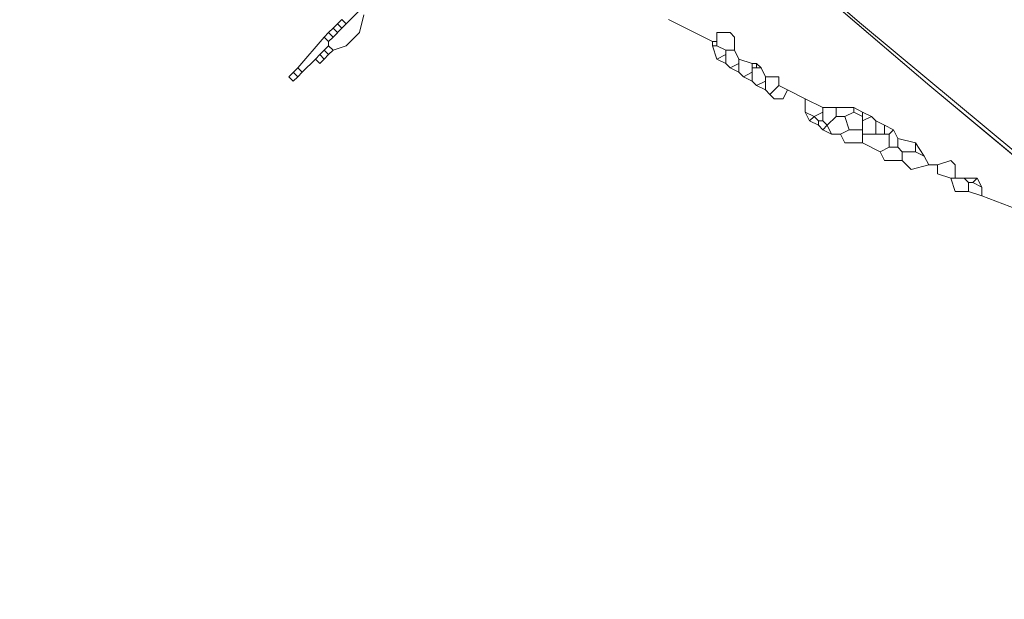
# Model space of a CAD drawing. Header units: metres. Extents: x 163628 to 167855, y 402678 to 405435.
# Tile 8 of 256: x 163900 to 163945, y 403048 to 403074. Entities that reach past the tile are written whole.
import ezdxf
from ezdxf.lldxf.tags import DXFTag

# ---------------------------------------------------------------- set-up
doc = ezdxf.new("R2010")
doc.units = ezdxf.units.M
for name, color, linetype, lineweight in [('X-CA190022.004-UO-BGT_Ondergrond$0$GE_205_SHDWalbescherming_Lijn_GEM', 253, 'Continuous', 9), ('X-CA190022.004-UO-BGT_Ondergrond$0$GE_502_WTDWaterloop_Vlak_GEM', 253, 'Continuous', 9), ('X-CA190022.004-UO-BGT_Ondergrond$0$GE_661_SHDMuurGroterDan30cm_Vlak_GEM', 253, 'Continuous', 9)]:
    doc.layers.add(name, color=color, linetype=linetype, lineweight=lineweight)
for name, color, linetype, lineweight, transparency in [('X-CA190022.004-UO-KLIC$0$B-OI-KL-DATA_RWSWATERBRABANT_0000584719_VECT_19O042615-G', 42, 'X-CA190022.004-UO-KLIC$0$1-200 DATA-RWS', 0, 0.25), ('X-CA190022.004-UO-KLIC$0$B-OI-KL-DATA_RWSWEGDENBOSCH_0000584508_VECT_19O042615-G', 42, 'X-CA190022.004-UO-KLIC$0$KL-DATA-N', 0, 0.25), ('X-CA190022.004-UO-KLIC$0$B-OI-KL-DATA_ZIGGO BV_0000546674_VECT_19O042615-G', 42, 'X-CA190022.004-UO-KLIC$0$1-200 ZIGGO', 0, 0.25)]:
    doc.layers.add(name, color=color, linetype=linetype, lineweight=lineweight, transparency=transparency)
doc.styles.add('X-CA190022.004-UO-KLIC$0$NLCS-ISO', font='NLCS-ISO.ttf')
doc.styles.add('X-CA190022.004-UO-KLIC$0$Standard', font='NLCS-ISO.ttf')
doc.linetypes.add('X-CA190022.004-UO-KLIC$0$1-200 DATA-RWS', pattern='A,1.5,-0.6,["RWS",X-CA190022.004-UO-KLIC$0$NLCS-ISO,S=0.24,R=0,X=-0.5,Y=-0.12],-0.3', length=2.4)
doc.linetypes.add('X-CA190022.004-UO-KLIC$0$1-200 ZIGGO', pattern='A,1.5,-0.6,["ZIGGO",X-CA190022.004-UO-KLIC$0$NLCS-ISO,S=0.24,R=0,X=-0.5,Y=-0.12],-0.5', length=2.6)
tags = doc.linetypes.add('X-CA190022.004-UO-KLIC$0$KL-DATA-N', pattern='A,4,-1,[101,NLCS.SHX,S=0.5,R=0,X=0,Y=0],-1,4,-1,["D",X-CA190022.004-UO-KLIC$0$Standard,S=1,R=0,X=-0.25,Y=-0.5],-1.5', length=12.5).pattern_tags.tags
tags[18] = DXFTag(74, 10)

msp = doc.modelspace()

# ---------------------------------------------------------------- linework, layer by layer
at = {"layer": 'X-CA190022.004-UO-BGT_Ondergrond$0$GE_205_SHDWalbescherming_Lijn_GEM'}
for p, q in [((163941.352, 403070.882), (163935.277, 403076.089)), ((163953.734, 403060.574), (163941.352, 403070.882))]:
    msp.add_line(p, q, dxfattribs=at)
at = {"layer": 'X-CA190022.004-UO-BGT_Ondergrond$0$GE_502_WTDWaterloop_Vlak_GEM', "flags": 128}
msp.add_lwpolyline([(163900.25, 403104.274), (163924.961, 403131.586), (163942.357, 403117.523), (163986.895, 403083.244), (164012.34, 403063.661), (163966.711, 403047.614), (163961.985, 403052.072), (163965.302, 403048.944), (163953.856, 403060.707), (163938.258, 403073.676), (163923.142, 403086.638), (163904.873, 403100.91), (163900.25, 403104.274)], dxfattribs=at)
at = {"layer": 'X-CA190022.004-UO-BGT_Ondergrond$0$GE_661_SHDMuurGroterDan30cm_Vlak_GEM', "flags": 128}
msp.add_lwpolyline([(163900.25, 403104.274), (163904.873, 403100.91), (163923.142, 403086.638), (163938.258, 403073.676), (163953.856, 403060.707), (163965.302, 403048.944), (163961.985, 403052.072), (163958.552, 403055.587), (163953.734, 403060.574), (163941.352, 403070.882), (163935.277, 403076.089), (163920.27, 403088.704), (163906.66, 403099.309), (163905.686, 403100.012), (163904.862, 403100.657), (163904.519, 403100.906), (163902.594, 403102.3), (163900.099, 403104.107), (163900.25, 403104.274)], dxfattribs=at)
at = {"layer": 'X-CA190022.004-UO-KLIC$0$B-OI-KL-DATA_RWSWATERBRABANT_0000584719_VECT_19O042615-G'}
for p, q in [((163931.7, 403073.3), (163931.7, 403072.7)), ((163932.1, 403072.5), (163932.1, 403071.9)), ((163932.7, 403072.1), (163932.7, 403071.5)), ((163933.3, 403071.9), (163933.3, 403071.1)), ((163933.9, 403071.3), (163933.9, 403070.7)), ((163936.5, 403069.9), (163936.5, 403069.3)), ((163938.3, 403069.7), (163938.3, 403068.3))]:
    msp.add_line(p, q, dxfattribs=at)
at = {"layer": 'X-CA190022.004-UO-KLIC$0$B-OI-KL-DATA_RWSWATERBRABANT_0000584719_VECT_19O042615-G', "flags": 128}
for points in [[(163929.5, 403073.9), (163931.5, 403072.9)], [(163932.5, 403072.5), (163932.5, 403073.1), (163932.3, 403073.3), (163931.7, 403073.3)], [(163931.5, 403072.9), (163931.7, 403072.9)], [(163931.5, 403072.9), (163931.5, 403072.7)], [(163931.5, 403072.7), (163931.7, 403072.7)], [(163931.5, 403072.7), (163931.7, 403072.1)], [(163931.7, 403072.7), (163932.1, 403072.5)], [(163932.1, 403072.3), (163931.7, 403072.1)], [(163932.1, 403072.5), (163932.5, 403072.5)], [(163932.5, 403072.5), (163932.7, 403072.1)], [(163931.7, 403072.1), (163932.1, 403071.9)], [(163932.1, 403071.9), (163932.3, 403071.7)], [(163932.7, 403071.9), (163932.3, 403071.7)], [(163932.7, 403072.1), (163933.3, 403071.9)], [(163933.3, 403071.9), (163933.5, 403071.9)], [(163933.5, 403071.9), (163933.7, 403071.7)], [(163933.5, 403071.9), (163933.5, 403071.7)], [(163932.3, 403071.7), (163932.7, 403071.5)], [(163932.7, 403071.5), (163932.9, 403071.3)], [(163933.3, 403071.5), (163932.9, 403071.3)], [(163933.3, 403071.7), (163933.7, 403071.7)], [(163933.7, 403071.7), (163933.9, 403071.3)], [(163932.9, 403071.3), (163933.3, 403071.1)], [(163933.3, 403071.1), (163933.5, 403070.9)], [(163933.9, 403071.1), (163933.5, 403070.9)], [(163933.9, 403071.3), (163934.5, 403071.3), (163934.5, 403070.9)], [(163933.5, 403070.9), (163933.9, 403070.7)], [(163933.9, 403070.7), (163934.1, 403070.5)], [(163934.5, 403070.9), (163934.1, 403070.5)], [(163934.9, 403070.7), (163934.7, 403070.3), (163934.3, 403070.3), (163934.1, 403070.5)], [(163934.5, 403070.9), (163934.9, 403070.7)], [(163934.9, 403070.7), (163935.7, 403070.3)], [(163935.7, 403070.3), (163936.5, 403069.9)], [(163935.7, 403070.3), (163935.7, 403069.7)], [(163935.7, 403069.7), (163936.1, 403069.5)], [(163935.7, 403069.7), (163935.9, 403069.3)], [(163936.5, 403069.7), (163936.1, 403069.5)], [(163936.5, 403069.9), (163937.9, 403069.9)], [(163937.1, 403069.9), (163937.1, 403069.5)], [(163937.9, 403069.7), (163937.5, 403069.5)], [(163937.9, 403069.9), (163938.3, 403069.7)], [(163937.9, 403069.9), (163937.9, 403069.7)], [(163937.9, 403069.7), (163938.3, 403069.5)], [(163938.3, 403069.7), (163938.7, 403069.5)], [(163936.1, 403069.5), (163935.9, 403069.3)], [(163935.9, 403069.3), (163936.3, 403069.1)], [(163936.1, 403069.5), (163936.3, 403069.3)], [(163936.3, 403069.3), (163936.5, 403069.3)], [(163936.3, 403069.3), (163936.3, 403069.1)], [(163936.5, 403069.3), (163936.7, 403069.1)], [(163937.1, 403069.5), (163936.7, 403069.1)], [(163937.1, 403069.5), (163937.5, 403069.5)], [(163937.5, 403069.5), (163937.7, 403068.9)], [(163938.7, 403069.5), (163938.3, 403069.3)], [(163938.7, 403069.5), (163938.9, 403069.3)], [(163938.9, 403069.3), (163939.3, 403069.1)], [(163938.9, 403069.3), (163938.9, 403068.7)], [(163936.3, 403069.1), (163936.5, 403068.9)], [(163936.7, 403069.1), (163936.5, 403068.9)], [(163936.5, 403068.9), (163936.9, 403068.7)], [(163936.7, 403069.1), (163936.9, 403068.7)], [(163937.7, 403068.9), (163937.3, 403068.7)], [(163937.7, 403068.9), (163938.3, 403068.9)], [(163939.3, 403069.1), (163939.7, 403068.9)], [(163939.3, 403069.1), (163939.3, 403068.7)], [(163939.7, 403068.9), (163939.5, 403068.7)], [(163939.7, 403068.9), (163939.9, 403068.5)], [(163936.9, 403068.7), (163937.3, 403068.7)], [(163937.3, 403068.7), (163937.5, 403068.3), (163938.3, 403068.3)], [(163938.3, 403068.7), (163939.5, 403068.7)], [(163938.3, 403068.3), (163939.1, 403067.9)], [(163939.5, 403068.7), (163939.5, 403068.1)], [(163939.9, 403068.5), (163940.7, 403068.3)], [(163939.9, 403068.5), (163939.9, 403068.1)], [(163940.7, 403068.3), (163941.1, 403067.7)], [(163940.7, 403068.3), (163940.7, 403067.9)], [(163939.5, 403068.1), (163939.1, 403067.9)], [(163939.1, 403067.9), (163939.3, 403067.5), (163940.1, 403067.5)], [(163939.5, 403068.1), (163939.9, 403068.1)], [(163939.9, 403068.1), (163940.1, 403067.9)], [(163940.1, 403067.9), (163940.7, 403067.9)], [(163940.1, 403067.9), (163940.1, 403067.5)], [(163940.7, 403067.9), (163941.1, 403067.7)], [(163940.1, 403067.5), (163940.5, 403067.1), (163941.3, 403067.3)], [(163941.1, 403067.7), (163941.3, 403067.3)], [(163941.7, 403067.3), (163942.3, 403067.5), (163942.5, 403067.3), (163942.5, 403066.7)], [(163941.3, 403067.3), (163941.7, 403067.3)], [(163941.7, 403067.3), (163941.7, 403066.9), (163942.3, 403066.7)], [(163942.3, 403066.7), (163943.5, 403066.7)], [(163942.3, 403066.7), (163942.5, 403066.1), (163943.1, 403066.1)], [(163942.9, 403066.7), (163943.1, 403066.5)], [(163943.1, 403066.5), (163943.3, 403066.5)], [(163943.1, 403066.5), (163943.1, 403066.1)], [(163943.5, 403066.7), (163943.3, 403066.5)], [(163943.3, 403066.5), (163943.7, 403066.3)], [(163943.5, 403066.7), (163943.7, 403066.3)], [(163943.1, 403066.1), (163943.7, 403065.9)], [(163943.7, 403066.3), (163943.7, 403065.9)], [(163943.7, 403065.9), (163945.3, 403065.3)]]:
    msp.add_lwpolyline(points, dxfattribs=at)
at = {"layer": 'X-CA190022.004-UO-KLIC$0$B-OI-KL-DATA_RWSWEGDENBOSCH_0000584508_VECT_19O042615-G'}
for p, q in [((163931.7, 403073.3), (163931.7, 403072.7)), ((163932.1, 403072.5), (163932.1, 403071.9)), ((163932.7, 403072.1), (163932.7, 403071.5)), ((163933.3, 403071.9), (163933.3, 403071.1)), ((163933.9, 403071.3), (163933.9, 403070.7)), ((163936.5, 403069.9), (163936.5, 403069.3)), ((163938.3, 403069.7), (163938.3, 403068.3))]:
    msp.add_line(p, q, dxfattribs=at)
at = {"layer": 'X-CA190022.004-UO-KLIC$0$B-OI-KL-DATA_RWSWEGDENBOSCH_0000584508_VECT_19O042615-G', "flags": 128}
for points in [[(163929.5, 403073.9), (163931.5, 403072.9)], [(163932.5, 403072.5), (163932.5, 403073.1), (163932.3, 403073.3), (163931.7, 403073.3)], [(163931.5, 403072.9), (163931.7, 403072.9)], [(163931.5, 403072.9), (163931.5, 403072.7)], [(163931.5, 403072.7), (163931.7, 403072.7)], [(163931.5, 403072.7), (163931.7, 403072.1)], [(163931.7, 403072.7), (163932.1, 403072.5)], [(163932.1, 403072.3), (163931.7, 403072.1)], [(163932.1, 403072.5), (163932.5, 403072.5)], [(163932.5, 403072.5), (163932.7, 403072.1)], [(163931.7, 403072.1), (163932.1, 403071.9)], [(163932.1, 403071.9), (163932.3, 403071.7)], [(163932.7, 403071.9), (163932.3, 403071.7)], [(163932.7, 403072.1), (163933.3, 403071.9)], [(163933.3, 403071.9), (163933.5, 403071.9)], [(163933.5, 403071.9), (163933.7, 403071.7)], [(163933.5, 403071.9), (163933.5, 403071.7)], [(163932.3, 403071.7), (163932.7, 403071.5)], [(163932.7, 403071.5), (163932.9, 403071.3)], [(163933.3, 403071.5), (163932.9, 403071.3)], [(163933.3, 403071.7), (163933.7, 403071.7)], [(163933.7, 403071.7), (163933.9, 403071.3)], [(163932.9, 403071.3), (163933.3, 403071.1)], [(163933.3, 403071.1), (163933.5, 403070.9)], [(163933.9, 403071.1), (163933.5, 403070.9)], [(163933.9, 403071.3), (163934.5, 403071.3), (163934.5, 403070.9)], [(163933.5, 403070.9), (163933.9, 403070.7)], [(163933.9, 403070.7), (163934.1, 403070.5)], [(163934.5, 403070.9), (163934.1, 403070.5)], [(163934.9, 403070.7), (163934.7, 403070.3), (163934.3, 403070.3), (163934.1, 403070.5)], [(163934.5, 403070.9), (163934.9, 403070.7)], [(163934.9, 403070.7), (163935.7, 403070.3)], [(163935.7, 403070.3), (163936.5, 403069.9)], [(163935.7, 403070.3), (163935.7, 403069.7)], [(163935.7, 403069.7), (163936.1, 403069.5)], [(163935.7, 403069.7), (163935.9, 403069.3)], [(163936.5, 403069.7), (163936.1, 403069.5)], [(163936.5, 403069.9), (163937.9, 403069.9)], [(163937.1, 403069.9), (163937.1, 403069.5)], [(163937.9, 403069.7), (163937.5, 403069.5)], [(163937.9, 403069.9), (163938.3, 403069.7)], [(163937.9, 403069.9), (163937.9, 403069.7)], [(163937.9, 403069.7), (163938.3, 403069.5)], [(163938.3, 403069.7), (163938.7, 403069.5)], [(163936.1, 403069.5), (163935.9, 403069.3)], [(163935.9, 403069.3), (163936.3, 403069.1)], [(163936.1, 403069.5), (163936.3, 403069.3)], [(163936.3, 403069.3), (163936.5, 403069.3)], [(163936.3, 403069.3), (163936.3, 403069.1)], [(163936.5, 403069.3), (163936.7, 403069.1)], [(163937.1, 403069.5), (163936.7, 403069.1)], [(163937.1, 403069.5), (163937.5, 403069.5)], [(163937.5, 403069.5), (163937.7, 403068.9)], [(163938.7, 403069.5), (163938.3, 403069.3)], [(163938.7, 403069.5), (163938.9, 403069.3)], [(163938.9, 403069.3), (163939.3, 403069.1)], [(163938.9, 403069.3), (163938.9, 403068.7)], [(163936.3, 403069.1), (163936.5, 403068.9)], [(163936.7, 403069.1), (163936.5, 403068.9)], [(163936.5, 403068.9), (163936.9, 403068.7)], [(163936.7, 403069.1), (163936.9, 403068.7)], [(163937.7, 403068.9), (163937.3, 403068.7)], [(163937.7, 403068.9), (163938.3, 403068.9)], [(163939.3, 403069.1), (163939.7, 403068.9)], [(163939.3, 403069.1), (163939.3, 403068.7)], [(163939.7, 403068.9), (163939.5, 403068.7)], [(163939.7, 403068.9), (163939.9, 403068.5)], [(163936.9, 403068.7), (163937.3, 403068.7)], [(163937.3, 403068.7), (163937.5, 403068.3), (163938.3, 403068.3)], [(163938.3, 403068.7), (163939.5, 403068.7)], [(163938.3, 403068.3), (163939.1, 403067.9)], [(163939.5, 403068.7), (163939.5, 403068.1)], [(163939.9, 403068.5), (163940.7, 403068.3)], [(163939.9, 403068.5), (163939.9, 403068.1)], [(163940.7, 403068.3), (163941.1, 403067.7)], [(163940.7, 403068.3), (163940.7, 403067.9)], [(163939.5, 403068.1), (163939.1, 403067.9)], [(163939.1, 403067.9), (163939.3, 403067.5), (163940.1, 403067.5)], [(163939.5, 403068.1), (163939.9, 403068.1)], [(163939.9, 403068.1), (163940.1, 403067.9)], [(163940.1, 403067.9), (163940.7, 403067.9)], [(163940.1, 403067.9), (163940.1, 403067.5)], [(163940.7, 403067.9), (163941.1, 403067.7)], [(163940.1, 403067.5), (163940.5, 403067.1), (163941.3, 403067.3)], [(163941.1, 403067.7), (163941.3, 403067.3)], [(163941.7, 403067.3), (163942.3, 403067.5), (163942.5, 403067.3), (163942.5, 403066.7)], [(163941.3, 403067.3), (163941.7, 403067.3)], [(163941.7, 403067.3), (163941.7, 403066.9), (163942.3, 403066.7)], [(163942.3, 403066.7), (163943.5, 403066.7)], [(163942.3, 403066.7), (163942.5, 403066.1), (163943.1, 403066.1)], [(163942.9, 403066.7), (163943.1, 403066.5)], [(163943.1, 403066.5), (163943.3, 403066.5)], [(163943.1, 403066.5), (163943.1, 403066.1)], [(163943.5, 403066.7), (163943.3, 403066.5)], [(163943.3, 403066.5), (163943.7, 403066.3)], [(163943.5, 403066.7), (163943.7, 403066.3)], [(163943.1, 403066.1), (163943.7, 403065.9)], [(163943.7, 403066.3), (163943.7, 403065.9)], [(163943.7, 403065.9), (163945.3, 403065.3)]]:
    msp.add_lwpolyline(points, dxfattribs=at)
at = {"layer": 'X-CA190022.004-UO-KLIC$0$B-OI-KL-DATA_ZIGGO BV_0000546674_VECT_19O042615-G'}
for p, q in [((163914.7, 403073.9), (163914.3, 403073.5)), ((163914.7, 403073.5), (163914.3, 403073.1)), ((163912.7, 403071.7), (163912.3, 403071.3))]:
    msp.add_line(p, q, dxfattribs=at)
at = {"layer": 'X-CA190022.004-UO-KLIC$0$B-OI-KL-DATA_ZIGGO BV_0000546674_VECT_19O042615-G', "flags": 128}
for points in [[(163915.7, 403074.1), (163915.5, 403073.3), (163914.9, 403072.7), (163914.3, 403072.5)], [(163915.5, 403074.3), (163914.9, 403073.7)], [(163914.5, 403073.7), (163914.7, 403073.5)], [(163914.7, 403073.9), (163914.9, 403073.7)], [(163914.9, 403073.7), (163914.7, 403073.5)], [(163914.1, 403073.3), (163913.9, 403073.1)], [(163914.3, 403073.5), (163914.1, 403073.3)], [(163914.1, 403073.3), (163914.3, 403073.1)], [(163914.3, 403073.5), (163914.5, 403073.3)], [(163913.9, 403073.1), (163912.7, 403071.7)], [(163913.9, 403073.1), (163914.1, 403072.9)], [(163914.3, 403073.1), (163914.1, 403072.9)], [(163914.1, 403072.9), (163914.1, 403072.7)], [(163913.7, 403072.3), (163913.5, 403072.1)], [(163913.9, 403072.5), (163913.7, 403072.3)], [(163913.7, 403072.3), (163913.9, 403072.1)], [(163914.1, 403072.7), (163913.9, 403072.5)], [(163913.9, 403072.5), (163914.1, 403072.3)], [(163914.1, 403072.3), (163913.9, 403072.1)], [(163914.1, 403072.7), (163914.3, 403072.5)], [(163914.3, 403072.5), (163914.1, 403072.3)], [(163913.5, 403072.1), (163912.9, 403071.5)], [(163913.5, 403072.1), (163913.7, 403071.9)], [(163913.9, 403072.1), (163913.7, 403071.9)], [(163912.5, 403071.5), (163912.7, 403071.3)], [(163912.7, 403071.7), (163912.9, 403071.5)], [(163912.9, 403071.5), (163912.7, 403071.3)], [(163912.3, 403071.3), (163912.5, 403071.1)], [(163912.7, 403071.3), (163912.5, 403071.1)]]:
    msp.add_lwpolyline(points, dxfattribs=at)

doc.saveas('drawing.dxf')
